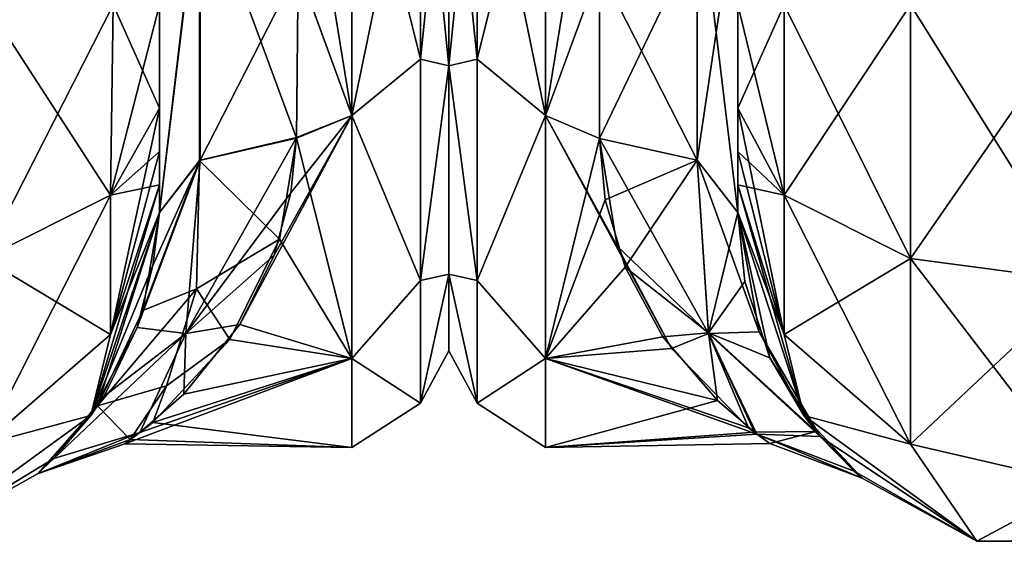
# Model space of a CAD drawing. Extents: x -23 to 700, y -1999 to -1.
# Tile 90 of 224: x 628 to 664, y -1999 to -1981. Entities that reach past the tile are written whole.
import ezdxf

# ---------------------------------------------------------------- set-up
doc = ezdxf.new("R2010")
doc.units = 0
doc.header["$LTSCALE"] = 5.485125
for name, color, linetype in [('729', 7, 'CONTINUOUS'), ('731', 7, 'CONTINUOUS'), ('732', 7, 'CONTINUOUS'), ('760', 7, 'CONTINUOUS'), ('761', 7, 'CONTINUOUS'), ('762', 7, 'CONTINUOUS'), ('768', 7, 'CONTINUOUS'), ('769', 7, 'CONTINUOUS'), ('771', 7, 'CONTINUOUS'), ('774', 7, 'CONTINUOUS'), ('790', 7, 'CONTINUOUS'), ('794', 7, 'CONTINUOUS'), ('795', 7, 'CONTINUOUS'), ('820', 7, 'CONTINUOUS'), ('821', 7, 'CONTINUOUS'), ('822', 7, 'CONTINUOUS'), ('825', 7, 'CONTINUOUS'), ('826', 7, 'CONTINUOUS'), ('827', 7, 'CONTINUOUS'), ('833', 7, 'CONTINUOUS')]:
    doc.layers.add(name, color=color, linetype=linetype)

msp = doc.modelspace()

# ---------------------------------------------------------------- linework, layer by layer
at = {"layer": '729', "linetype": 'CONTINUOUS'}
for points in [[(633.55, -1983.734, 60.5), (633.55, -1985.303, 59.303), (633.55, -1928.15, 61.5), (633.55, -1983.734, 60.5)], [(633.55, -1928.15, 61.5), (633.55, -1985.303, 59.303), (633.55, -1938.355, 58.772), (633.55, -1928.15, 61.5)], [(633.55, -1980, 61.5), (633.55, -1983.734, 60.5), (633.55, -1928.15, 61.5), (633.55, -1980, 61.5)], [(633.55, -1986.502, 57.73), (633.55, -1987.5, 54), (633.55, -1938.355, 58.772), (633.55, -1986.502, 57.73)], [(633.55, -1938.355, 58.772), (633.55, -1987.5, 54), (633.55, -1945.881, 51.282), (633.55, -1938.355, 58.772)], [(633.55, -1985.303, 59.303), (633.55, -1986.502, 57.73), (633.55, -1938.355, 58.772), (633.55, -1985.303, 59.303)], [(633.55, -1938.356, -58.772), (633.55, -1945.882, -51.28), (633.55, -1986.502, -57.73), (633.55, -1938.356, -58.772)], [(633.55, -1980, -61.5), (633.55, -1938.356, -58.772), (633.55, -1983.734, -60.5), (633.55, -1980, -61.5)], [(633.55, -1983.734, -60.5), (633.55, -1938.356, -58.772), (633.55, -1985.303, -59.303), (633.55, -1983.734, -60.5)], [(633.55, -1985.303, -59.303), (633.55, -1938.356, -58.772), (633.55, -1986.502, -57.73), (633.55, -1985.303, -59.303)], [(633.55, -1948.65, -40.999), (633.55, -1945.881, -30.718), (633.55, -1987.5, -54), (633.55, -1948.65, -40.999)], [(633.55, -1987.5, -54), (633.55, -1945.881, -30.718), (633.55, -1975.732, -28.753), (633.55, -1987.5, -54)], [(633.55, -1987.5, 54), (633.55, -1987.5, 24.51), (633.55, -1945.881, 51.282), (633.55, -1987.5, 54)], [(633.55, -1945.881, 51.282), (633.55, -1987.5, 24.51), (633.55, -1948.65, 41.001), (633.55, -1945.881, 51.282)], [(633.55, -1945.882, -51.28), (633.55, -1948.65, -40.999), (633.55, -1987.5, -54), (633.55, -1945.882, -51.28)], [(633.55, -1986.502, -57.73), (633.55, -1945.882, -51.28), (633.55, -1987.5, -54), (633.55, -1986.502, -57.73)], [(633.55, -1948.65, 41.001), (633.55, -1987.5, 24.51), (633.55, -1975.731, 28.753), (633.55, -1948.65, 41.001)], [(633.55, -1987.5, -24.51), (633.55, -1987.5, -54), (633.55, -1975.732, -28.753), (633.55, -1987.5, -24.51)]]:
    msp.add_3dface(points, dxfattribs=at)
at = {"layer": '731', "linetype": 'CONTINUOUS'}
for points in [[(644, -1951.5, 0), (644, -1954.269, 10.281), (644, -1992.5, 0), (644, -1951.5, 0)], [(644, -1954.269, -10.281), (644, -1951.5, 0), (644, -1989.731, -10.281), (644, -1954.269, -10.281)], [(644, -1989.731, -10.281), (644, -1951.5, 0), (644, -1992.5, 0), (644, -1989.731, -10.281)], [(644, -1954.269, 10.281), (644, -1961.796, 17.773), (644, -1989.731, 10.281), (644, -1954.269, 10.281)], [(644, -1992.5, 0), (644, -1954.269, 10.281), (644, -1989.731, 10.281), (644, -1992.5, 0)], [(644, -1961.797, -17.773), (644, -1954.269, -10.281), (644, -1982.204, -17.773), (644, -1961.797, -17.773)], [(644, -1982.204, -17.773), (644, -1954.269, -10.281), (644, -1989.731, -10.281), (644, -1982.204, -17.773)], [(644, -1961.796, 17.773), (644, -1972, 20.5), (644, -1982.203, 17.773), (644, -1961.796, 17.773)], [(644, -1989.731, 10.281), (644, -1961.796, 17.773), (644, -1982.203, 17.773), (644, -1989.731, 10.281)], [(644, -1972, -20.5), (644, -1961.797, -17.773), (644, -1982.204, -17.773), (644, -1972, -20.5)]]:
    msp.add_3dface(points, dxfattribs=at)
at = {"layer": '732', "linetype": 'CONTINUOUS'}
for points in [[(640.5, -1972, -24), (640.5, -1984, -20.785), (638.55, -1972, -24), (640.5, -1972, -24)], [(638.55, -1972, -24), (640.5, -1984, -20.785), (638.553, -1978.685, -23.05), (638.55, -1972, -24)], [(640.5, -1984, 20.785), (640.5, -1972, 24), (638.553, -1978.68, 23.052), (640.5, -1984, 20.785)], [(638.5, -1984.793, 20.306), (640.5, -1984, 20.785), (638.553, -1978.68, 23.052), (638.5, -1984.793, 20.306)], [(638.553, -1978.685, -23.05), (640.5, -1984, -20.785), (638.5, -1984.814, -20.293), (638.553, -1978.685, -23.05)], [(640.5, -1992.785, 12), (640.5, -1984, 20.785), (636.447, -1991.556, 13.912), (640.5, -1992.785, 12)], [(636.447, -1991.556, 13.912), (640.5, -1984, 20.785), (637.691, -1989.045, 16.896), (636.447, -1991.556, 13.912)], [(637.691, -1989.045, 16.896), (640.5, -1984, 20.785), (638.289, -1986.79, 18.901), (637.691, -1989.045, 16.896)], [(638.289, -1986.79, 18.901), (640.5, -1984, 20.785), (638.5, -1984.793, 20.306), (638.289, -1986.79, 18.901)], [(640.5, -1984, -20.785), (640.5, -1992.785, -12), (638.5, -1984.814, -20.293), (640.5, -1984, -20.785)], [(638.5, -1984.814, -20.293), (640.5, -1992.785, -12), (637.887, -1988.471, -17.456), (638.5, -1984.814, -20.293)], [(637.887, -1988.471, -17.456), (640.5, -1992.785, -12), (636.085, -1992.098, -13.117), (637.887, -1988.471, -17.456)], [(634.422, -1994.069, 9.432), (640.5, -1992.785, 12), (636.447, -1991.556, 13.912), (634.422, -1994.069, 9.432)], [(636.085, -1992.098, -13.117), (640.5, -1992.785, -12), (633.299, -1995.089, -6.549), (636.085, -1992.098, -13.117)], [(640.5, -1996, 0), (640.5, -1992.785, 12), (632.287, -1995.865, 2.541), (640.5, -1996, 0)], [(632.287, -1995.865, 2.541), (640.5, -1992.785, 12), (632.832, -1995.458, 5.071), (632.287, -1995.865, 2.541)], [(632.832, -1995.458, 5.071), (640.5, -1992.785, 12), (634.422, -1994.069, 9.432), (632.832, -1995.458, 5.071)], [(640.5, -1992.785, -12), (640.5, -1996, 0), (633.299, -1995.089, -6.549), (640.5, -1992.785, -12)], [(633.299, -1995.089, -6.549), (640.5, -1996, 0), (632.49, -1995.712, -3.704), (633.299, -1995.089, -6.549)], [(632.49, -1995.712, -3.704), (640.5, -1996, 0), (632.287, -1995.865, 2.541), (632.49, -1995.712, -3.704)]]:
    msp.add_3dface(points, dxfattribs=at)
at = {"layer": '760', "linetype": 'CONTINUOUS'}
for points in [[(631.775, -1986.875, 65.908), (627.3, -1980, 72.325), (627.2, -1989.163, 69.87), (631.775, -1986.875, 65.908)], [(631.875, -1980, 67.75), (627.3, -1980, 72.325), (631.775, -1986.875, 65.908), (631.875, -1980, 67.75)], [(633.55, -1983.734, 60.5), (631.875, -1980, 67.75), (631.775, -1986.875, 65.908), (633.55, -1983.734, 60.5)], [(633.55, -1983.734, 60.5), (633.55, -1980, 61.5), (631.875, -1980, 67.75), (633.55, -1983.734, 60.5)], [(633.55, -1985.303, 59.303), (633.55, -1983.734, 60.5), (631.775, -1986.875, 65.908), (633.55, -1985.303, 59.303)], [(633.55, -1986.502, 57.73), (633.55, -1985.303, 59.303), (631.775, -1986.875, 65.908), (633.55, -1986.502, 57.73)], [(633.55, -1987.5, 54), (633.55, -1986.502, 57.73), (631.775, -1991.911, 60.869), (633.55, -1987.5, 54)], [(633.55, -1986.502, 57.73), (631.775, -1986.875, 65.908), (631.775, -1991.911, 60.869), (633.55, -1986.502, 57.73)], [(631.775, -1986.875, 65.908), (627.2, -1989.163, 69.87), (631.775, -1991.911, 60.869), (631.775, -1986.875, 65.908)], [(631.063, -1994.847, 54), (633.55, -1987.5, 54), (631.775, -1991.911, 60.869), (631.063, -1994.847, 54)], [(627.2, -1989.163, 69.87), (627.2, -1995.875, 63.154), (631.775, -1991.911, 60.869), (627.2, -1989.163, 69.87)], [(627.2, -1995.875, 63.154), (631.063, -1994.847, 54), (631.775, -1991.911, 60.869), (627.2, -1995.875, 63.154)], [(624.813, -1999.388, 54), (631.063, -1994.847, 54), (627.2, -1995.875, 63.154), (624.813, -1999.388, 54)]]:
    msp.add_3dface(points, dxfattribs=at)
at = {"layer": '761', "linetype": 'CONTINUOUS'}
for points in [[(633.55, -1987.5, -54), (631.308, -1994.498, -14.179), (631.063, -1994.847, -54), (633.55, -1987.5, -54)], [(633.55, -1987.5, 24.51), (633.55, -1987.5, 54), (631.063, -1994.847, 54), (633.55, -1987.5, 24.51)], [(633.55, -1987.5, 24.51), (631.063, -1994.847, 54), (633.302, -1989.42, 22.587), (633.55, -1987.5, 24.51)], [(631.308, -1994.498, -14.179), (633.55, -1987.5, -54), (632.937, -1991.045, -20.55), (631.308, -1994.498, -14.179)], [(633.55, -1987.5, -54), (633.55, -1987.5, -24.51), (632.937, -1991.045, -20.55), (633.55, -1987.5, -54)], [(633.302, -1989.42, 22.587), (631.063, -1994.847, 54), (632.735, -1991.666, 19.645), (633.302, -1989.42, 22.587)], [(632.735, -1991.666, 19.645), (631.063, -1994.847, 54), (631.54, -1994.14, 15.037), (632.735, -1991.666, 19.645)], [(631.54, -1994.14, 15.037), (631.063, -1994.847, 54), (629.727, -1996.401, 7.693), (631.54, -1994.14, 15.037)], [(631.308, -1994.498, -14.179), (629.129, -1996.953, -3.921), (631.063, -1994.847, -54), (631.308, -1994.498, -14.179)], [(631.063, -1994.847, 54), (624.813, -1999.388, 54), (629.727, -1996.401, 7.693), (631.063, -1994.847, 54)], [(629.129, -1996.953, -3.921), (624.813, -1999.388, 54), (631.063, -1994.847, -54), (629.129, -1996.953, -3.921)], [(631.063, -1994.847, -54), (624.813, -1999.388, 54), (624.813, -1999.388, -54), (631.063, -1994.847, -54)], [(629.727, -1996.401, 7.693), (624.813, -1999.388, 54), (629.129, -1996.953, -3.921), (629.727, -1996.401, 7.693)]]:
    msp.add_3dface(points, dxfattribs=at)
at = {"layer": '762', "linetype": 'CONTINUOUS'}
for points in [[(627.3, -1980, -72.325), (631.875, -1980, -67.75), (627.2, -1989.163, -69.87), (627.3, -1980, -72.325)], [(627.2, -1989.163, -69.87), (631.875, -1980, -67.75), (631.775, -1986.875, -65.908), (627.2, -1989.163, -69.87)], [(633.55, -1980, -61.5), (633.55, -1983.734, -60.5), (631.775, -1986.875, -65.908), (633.55, -1980, -61.5)], [(631.875, -1980, -67.75), (633.55, -1980, -61.5), (631.775, -1986.875, -65.908), (631.875, -1980, -67.75)], [(633.55, -1983.734, -60.5), (633.55, -1985.303, -59.303), (631.775, -1991.911, -60.869), (633.55, -1983.734, -60.5)], [(633.55, -1983.734, -60.5), (631.775, -1991.911, -60.869), (631.775, -1986.875, -65.908), (633.55, -1983.734, -60.5)], [(633.55, -1985.303, -59.303), (633.55, -1986.502, -57.73), (631.775, -1991.911, -60.869), (633.55, -1985.303, -59.303)], [(633.55, -1986.502, -57.73), (633.55, -1987.5, -54), (631.063, -1994.847, -54), (633.55, -1986.502, -57.73)], [(633.55, -1986.502, -57.73), (631.063, -1994.847, -54), (631.775, -1991.911, -60.869), (633.55, -1986.502, -57.73)], [(631.775, -1991.911, -60.869), (627.2, -1995.875, -63.154), (631.775, -1986.875, -65.908), (631.775, -1991.911, -60.869)], [(627.2, -1995.875, -63.154), (627.2, -1989.163, -69.87), (631.775, -1986.875, -65.908), (627.2, -1995.875, -63.154)], [(631.775, -1991.911, -60.869), (631.063, -1994.847, -54), (627.2, -1995.875, -63.154), (631.775, -1991.911, -60.869)], [(631.063, -1994.847, -54), (624.813, -1999.388, -54), (627.2, -1995.875, -63.154), (631.063, -1994.847, -54)]]:
    msp.add_3dface(points, dxfattribs=at)
at = {"layer": '768', "linetype": 'CONTINUOUS'}
for points in [[(633.55, -1975.731, 28.753), (633.55, -1987.5, 24.51), (635.016, -1975.3, 25.248), (633.55, -1975.731, 28.753)], [(635.016, -1975.3, 25.248), (633.55, -1987.5, 24.51), (635.016, -1985.61, 21.521), (635.016, -1975.3, 25.248)], [(635.016, -1985.61, 21.521), (638.553, -1978.68, 23.052), (635.016, -1975.3, 25.248), (635.016, -1985.61, 21.521)], [(638.5, -1984.793, 20.306), (638.553, -1978.68, 23.052), (635.016, -1985.61, 21.521), (638.5, -1984.793, 20.306)]]:
    msp.add_3dface(points, dxfattribs=at)
at = {"layer": '769', "linetype": 'CONTINUOUS'}
for points in [[(633.55, -1987.5, -24.51), (633.55, -1975.732, -28.753), (634.996, -1975.303, -25.268), (633.55, -1987.5, -24.51)], [(633.55, -1987.5, -24.51), (634.996, -1975.303, -25.268), (634.99, -1985.624, -21.543), (633.55, -1987.5, -24.51)], [(634.996, -1975.303, -25.268), (638.5, -1984.814, -20.293), (634.99, -1985.624, -21.543), (634.996, -1975.303, -25.268)], [(638.553, -1978.685, -23.05), (638.5, -1984.814, -20.293), (634.996, -1975.303, -25.268), (638.553, -1978.685, -23.05)]]:
    msp.add_3dface(points, dxfattribs=at)
at = {"layer": '771', "linetype": 'CONTINUOUS'}
for points in [[(640.5, -1972, 24), (640.5, -1984, 20.785), (642.975, -1972, 22.975), (640.5, -1972, 24)], [(642.975, -1972, 22.975), (640.5, -1984, 20.785), (642.975, -1981.968, 20.7), (642.975, -1972, 22.975)], [(640.5, -1984, -20.785), (640.5, -1972, -24), (642.975, -1981.968, -20.7), (640.5, -1984, -20.785)], [(640.5, -1972, -24), (642.975, -1972, -22.975), (642.975, -1981.968, -20.7), (640.5, -1972, -24)], [(644, -1982.203, 17.773), (644, -1972, 20.5), (642.975, -1981.968, 20.7), (644, -1982.203, 17.773)], [(644, -1972, 20.5), (642.975, -1972, 22.975), (642.975, -1981.968, 20.7), (644, -1972, 20.5)], [(644, -1972, -20.5), (644, -1982.204, -17.773), (642.975, -1972, -22.975), (644, -1972, -20.5)], [(642.975, -1972, -22.975), (644, -1982.204, -17.773), (642.975, -1981.968, -20.7), (642.975, -1972, -22.975)], [(640.5, -1984, 20.785), (642.975, -1989.962, 14.325), (642.975, -1981.968, 20.7), (640.5, -1984, 20.785)], [(640.5, -1984, -20.785), (642.975, -1981.968, -20.7), (642.975, -1989.962, -14.325), (640.5, -1984, -20.785)], [(642.975, -1981.968, -20.7), (644, -1982.204, -17.773), (642.975, -1989.962, -14.325), (642.975, -1981.968, -20.7)], [(642.975, -1989.962, 14.325), (644, -1982.203, 17.773), (642.975, -1981.968, 20.7), (642.975, -1989.962, 14.325)], [(644, -1989.731, 10.281), (644, -1982.203, 17.773), (642.975, -1989.962, 14.325), (644, -1989.731, 10.281)], [(644, -1982.204, -17.773), (644, -1989.731, -10.281), (642.975, -1989.962, -14.325), (644, -1982.204, -17.773)], [(640.5, -1984, 20.785), (640.5, -1992.785, 12), (642.975, -1989.962, 14.325), (640.5, -1984, 20.785)], [(640.5, -1992.785, -12), (640.5, -1984, -20.785), (642.975, -1989.962, -14.325), (640.5, -1992.785, -12)], [(644, -1989.731, -10.281), (644, -1992.5, 0), (642.975, -1994.399, -5.112), (644, -1989.731, -10.281)], [(642.975, -1989.962, -14.325), (644, -1989.731, -10.281), (642.975, -1994.399, -5.112), (642.975, -1989.962, -14.325)], [(644, -1992.5, 0), (644, -1989.731, 10.281), (642.975, -1994.399, 5.112), (644, -1992.5, 0)], [(642.975, -1994.399, 5.112), (644, -1989.731, 10.281), (642.975, -1989.962, 14.325), (642.975, -1994.399, 5.112)], [(640.5, -1992.785, 12), (642.975, -1994.399, 5.112), (642.975, -1989.962, 14.325), (640.5, -1992.785, 12)], [(640.5, -1992.785, -12), (642.975, -1989.962, -14.325), (642.975, -1994.399, -5.112), (640.5, -1992.785, -12)], [(642.975, -1994.399, -5.112), (644, -1992.5, 0), (642.975, -1994.399, 5.112), (642.975, -1994.399, -5.112)], [(640.5, -1992.785, 12), (640.5, -1996, 0), (642.975, -1994.399, 5.112), (640.5, -1992.785, 12)], [(640.5, -1996, 0), (640.5, -1992.785, -12), (642.975, -1994.399, -5.112), (640.5, -1996, 0)], [(640.5, -1996, 0), (642.975, -1994.399, -5.112), (642.975, -1994.399, 5.112), (640.5, -1996, 0)]]:
    msp.add_3dface(points, dxfattribs=at)
at = {"layer": '774', "linetype": 'CONTINUOUS'}
for points in [[(638.289, -1986.79, 18.901), (638.5, -1984.793, 20.306), (634.502, -1991.879, 14.048), (638.289, -1986.79, 18.901)], [(638.5, -1984.793, 20.306), (635.016, -1985.61, 21.521), (634.502, -1991.879, 14.048), (638.5, -1984.793, 20.306)], [(638.5, -1984.814, -20.293), (637.887, -1988.471, -17.456), (634.99, -1985.624, -21.543), (638.5, -1984.814, -20.293)], [(633.302, -1989.42, 22.587), (632.735, -1991.666, 19.645), (635.016, -1985.61, 21.521), (633.302, -1989.42, 22.587)], [(635.016, -1985.61, 21.521), (632.735, -1991.666, 19.645), (634.502, -1991.879, 14.048), (635.016, -1985.61, 21.521)], [(632.937, -1991.045, -20.55), (633.55, -1987.5, -24.51), (634.99, -1985.624, -21.543), (632.937, -1991.045, -20.55)], [(632.937, -1991.045, -20.55), (634.99, -1985.624, -21.543), (634.881, -1990.268, -16.507), (632.937, -1991.045, -20.55)], [(633.55, -1987.5, 24.51), (633.302, -1989.42, 22.587), (635.016, -1985.61, 21.521), (633.55, -1987.5, 24.51)], [(634.99, -1985.624, -21.543), (637.887, -1988.471, -17.456), (634.881, -1990.268, -16.507), (634.99, -1985.624, -21.543)], [(637.691, -1989.045, 16.896), (638.289, -1986.79, 18.901), (634.502, -1991.879, 14.048), (637.691, -1989.045, 16.896)], [(637.887, -1988.471, -17.456), (636.085, -1992.098, -13.117), (634.881, -1990.268, -16.507), (637.887, -1988.471, -17.456)], [(636.447, -1991.556, 13.912), (637.691, -1989.045, 16.896), (634.502, -1991.879, 14.048), (636.447, -1991.556, 13.912)], [(631.308, -1994.498, -14.179), (632.937, -1991.045, -20.55), (634.881, -1990.268, -16.507), (631.308, -1994.498, -14.179)], [(633.797, -1993.765, -10.322), (631.308, -1994.498, -14.179), (634.881, -1990.268, -16.507), (633.797, -1993.765, -10.322)], [(636.085, -1992.098, -13.117), (633.797, -1993.765, -10.322), (634.881, -1990.268, -16.507), (636.085, -1992.098, -13.117)], [(629.727, -1996.401, 7.693), (632.832, -1995.458, 5.071), (634.502, -1991.879, 14.048), (629.727, -1996.401, 7.693)], [(631.54, -1994.14, 15.037), (629.727, -1996.401, 7.693), (634.502, -1991.879, 14.048), (631.54, -1994.14, 15.037)], [(632.735, -1991.666, 19.645), (631.54, -1994.14, 15.037), (634.502, -1991.879, 14.048), (632.735, -1991.666, 19.645)], [(632.832, -1995.458, 5.071), (634.422, -1994.069, 9.432), (634.502, -1991.879, 14.048), (632.832, -1995.458, 5.071)], [(634.422, -1994.069, 9.432), (636.447, -1991.556, 13.912), (634.502, -1991.879, 14.048), (634.422, -1994.069, 9.432)], [(636.085, -1992.098, -13.117), (633.299, -1995.089, -6.549), (633.797, -1993.765, -10.322), (636.085, -1992.098, -13.117)], [(632.49, -1995.712, -3.704), (631.308, -1994.498, -14.179), (633.797, -1993.765, -10.322), (632.49, -1995.712, -3.704)], [(633.299, -1995.089, -6.549), (632.49, -1995.712, -3.704), (633.797, -1993.765, -10.322), (633.299, -1995.089, -6.549)], [(632.49, -1995.712, -3.704), (629.129, -1996.953, -3.921), (631.308, -1994.498, -14.179), (632.49, -1995.712, -3.704)], [(632.287, -1995.865, 2.541), (632.832, -1995.458, 5.071), (629.129, -1996.953, -3.921), (632.287, -1995.865, 2.541)], [(632.832, -1995.458, 5.071), (629.727, -1996.401, 7.693), (629.129, -1996.953, -3.921), (632.832, -1995.458, 5.071)], [(632.49, -1995.712, -3.704), (632.287, -1995.865, 2.541), (629.129, -1996.953, -3.921), (632.49, -1995.712, -3.704)]]:
    msp.add_3dface(points, dxfattribs=at)
at = {"layer": '790', "linetype": 'CONTINUOUS'}
for points in [[(654.45, -1983.734, -60.5), (654.45, -1985.303, -59.303), (654.45, -1928.15, -61.5), (654.45, -1983.734, -60.5)], [(654.45, -1928.15, -61.5), (654.45, -1985.303, -59.303), (654.45, -1938.356, -58.772), (654.45, -1928.15, -61.5)], [(654.45, -1980, -61.5), (654.45, -1983.734, -60.5), (654.45, -1928.15, -61.5), (654.45, -1980, -61.5)], [(654.45, -1938.355, 58.773), (654.45, -1945.88, 51.282), (654.45, -1986.502, 57.73), (654.45, -1938.355, 58.773)], [(654.45, -1980, 61.5), (654.45, -1938.355, 58.773), (654.45, -1983.734, 60.5), (654.45, -1980, 61.5)], [(654.45, -1983.734, 60.5), (654.45, -1938.355, 58.773), (654.45, -1985.303, 59.303), (654.45, -1983.734, 60.5)], [(654.45, -1985.303, 59.303), (654.45, -1938.355, 58.773), (654.45, -1986.502, 57.73), (654.45, -1985.303, 59.303)], [(654.45, -1986.502, -57.73), (654.45, -1987.5, -54), (654.45, -1938.356, -58.772), (654.45, -1986.502, -57.73)], [(654.45, -1938.356, -58.772), (654.45, -1987.5, -54), (654.45, -1945.882, -51.279), (654.45, -1938.356, -58.772)], [(654.45, -1985.303, -59.303), (654.45, -1986.502, -57.73), (654.45, -1938.356, -58.772), (654.45, -1985.303, -59.303)], [(654.45, -1945.88, 51.282), (654.45, -1948.65, 41.002), (654.45, -1987.5, 54), (654.45, -1945.88, 51.282)], [(654.45, -1986.502, 57.73), (654.45, -1945.88, 51.282), (654.45, -1987.5, 54), (654.45, -1986.502, 57.73)], [(654.45, -1948.65, 41.002), (654.45, -1945.882, 30.721), (654.45, -1987.5, 54), (654.45, -1948.65, 41.002)], [(654.45, -1987.5, 54), (654.45, -1945.882, 30.721), (654.45, -1975.732, 28.753), (654.45, -1987.5, 54)], [(654.45, -1987.5, -54), (654.45, -1987.5, -24.51), (654.45, -1945.882, -51.279), (654.45, -1987.5, -54)], [(654.45, -1945.882, -51.279), (654.45, -1987.5, -24.51), (654.45, -1948.65, -40.998), (654.45, -1945.882, -51.279)], [(654.45, -1948.65, -40.998), (654.45, -1987.5, -24.51), (654.45, -1975.731, -28.753), (654.45, -1948.65, -40.998)], [(654.45, -1987.5, 24.51), (654.45, -1987.5, 54), (654.45, -1975.732, 28.753), (654.45, -1987.5, 24.51)]]:
    msp.add_3dface(points, dxfattribs=at)
at = {"layer": '794', "linetype": 'CONTINUOUS'}
for points in [[(644, -1951.5, 0), (644, -1954.269, -10.281), (644, -1992.5, 0), (644, -1951.5, 0)], [(644, -1954.269, 10.281), (644, -1951.5, 0), (644, -1989.731, 10.281), (644, -1954.269, 10.281)], [(644, -1989.731, 10.281), (644, -1951.5, 0), (644, -1992.5, 0), (644, -1989.731, 10.281)], [(644, -1954.269, -10.281), (644, -1961.796, -17.773), (644, -1989.731, -10.281), (644, -1954.269, -10.281)], [(644, -1992.5, 0), (644, -1954.269, -10.281), (644, -1989.731, -10.281), (644, -1992.5, 0)], [(644, -1961.797, 17.773), (644, -1954.269, 10.281), (644, -1982.204, 17.773), (644, -1961.797, 17.773)], [(644, -1982.204, 17.773), (644, -1954.269, 10.281), (644, -1989.731, 10.281), (644, -1982.204, 17.773)], [(644, -1961.796, -17.773), (644, -1972, -20.5), (644, -1982.203, -17.773), (644, -1961.796, -17.773)], [(644, -1989.731, -10.281), (644, -1961.796, -17.773), (644, -1982.203, -17.773), (644, -1989.731, -10.281)], [(644, -1972, 20.5), (644, -1961.797, 17.773), (644, -1982.204, 17.773), (644, -1972, 20.5)]]:
    msp.add_3dface(points, dxfattribs=at)
at = {"layer": '795', "linetype": 'CONTINUOUS'}
for points in [[(647.5, -1984, -20.785), (647.5, -1972, -24), (649.45, -1978.677, -23.052), (647.5, -1984, -20.785)], [(647.5, -1972, 24), (647.5, -1984, 20.785), (649.45, -1972, 24), (647.5, -1972, 24)], [(649.45, -1972, 24), (647.5, -1984, 20.785), (649.45, -1978.677, 23.052), (649.45, -1972, 24)], [(649.45, -1984.828, -20.284), (647.5, -1984, -20.785), (649.45, -1978.677, -23.052), (649.45, -1984.828, -20.284)], [(649.45, -1978.677, 23.052), (647.5, -1984, 20.785), (649.45, -1984.828, 20.284), (649.45, -1978.677, 23.052)], [(647.5, -1992.785, -12), (647.5, -1984, -20.785), (652.051, -1992.423, -12.606), (647.5, -1992.785, -12)], [(652.051, -1992.423, -12.606), (647.5, -1984, -20.785), (650.096, -1988.726, -17.212), (652.051, -1992.423, -12.606)], [(650.096, -1988.726, -17.212), (647.5, -1984, -20.785), (649.45, -1984.828, -20.284), (650.096, -1988.726, -17.212)], [(647.5, -1984, 20.785), (647.5, -1992.785, 12), (649.45, -1984.828, 20.284), (647.5, -1984, 20.785)], [(649.45, -1984.828, 20.284), (647.5, -1992.785, 12), (649.657, -1987.048, 18.697), (649.45, -1984.828, 20.284)], [(649.657, -1987.048, 18.697), (647.5, -1992.785, 12), (650.376, -1989.477, 16.448), (649.657, -1987.048, 18.697)], [(650.376, -1989.477, 16.448), (647.5, -1992.785, 12), (651.744, -1991.995, 13.273), (650.376, -1989.477, 16.448)], [(651.744, -1991.995, 13.273), (647.5, -1992.785, 12), (653.719, -1994.305, 8.86), (651.744, -1991.995, 13.273)], [(654.833, -1995.282, -5.825), (647.5, -1992.785, -12), (652.051, -1992.423, -12.606), (654.833, -1995.282, -5.825)], [(647.5, -1996, 0), (647.5, -1992.785, -12), (655.145, -1995.519, -4.781), (647.5, -1996, 0)], [(655.145, -1995.519, -4.781), (647.5, -1992.785, -12), (654.833, -1995.282, -5.825), (655.145, -1995.519, -4.781)], [(647.5, -1992.785, 12), (647.5, -1996, 0), (653.719, -1994.305, 8.86), (647.5, -1992.785, 12)], [(653.719, -1994.305, 8.86), (647.5, -1996, 0), (655.054, -1995.45, 5.108), (653.719, -1994.305, 8.86)], [(655.054, -1995.45, 5.108), (647.5, -1996, 0), (655.605, -1995.859, 2.598), (655.054, -1995.45, 5.108)], [(655.605, -1995.859, 2.598), (647.5, -1996, 0), (655.145, -1995.519, -4.781), (655.605, -1995.859, 2.598)]]:
    msp.add_3dface(points, dxfattribs=at)
at = {"layer": '820', "linetype": 'CONTINUOUS'}
for points in [[(654.45, -1980, 61.5), (654.45, -1983.734, 60.5), (656.125, -1986.875, 65.908), (654.45, -1980, 61.5)], [(656.125, -1980, 67.75), (654.45, -1980, 61.5), (656.125, -1986.875, 65.908), (656.125, -1980, 67.75)], [(660.697, -1980, 72.323), (656.125, -1980, 67.75), (660.7, -1989.163, 69.87), (660.697, -1980, 72.323)], [(660.7, -1989.163, 69.87), (656.125, -1980, 67.75), (656.125, -1986.875, 65.908), (660.7, -1989.163, 69.87)], [(667.05, -1980, 74), (660.697, -1980, 72.323), (666.95, -1990, 71.321), (667.05, -1980, 74)], [(666.95, -1990, 71.321), (660.697, -1980, 72.323), (660.7, -1989.163, 69.87), (666.95, -1990, 71.321)], [(654.45, -1983.734, 60.5), (654.45, -1985.303, 59.303), (656.125, -1991.911, 60.869), (654.45, -1983.734, 60.5)], [(656.125, -1986.875, 65.908), (654.45, -1983.734, 60.5), (656.125, -1991.911, 60.869), (656.125, -1986.875, 65.908)], [(654.45, -1985.303, 59.303), (654.45, -1986.502, 57.73), (656.125, -1991.911, 60.869), (654.45, -1985.303, 59.303)], [(654.45, -1986.502, 57.73), (654.45, -1987.5, 54), (656.837, -1994.847, 54), (654.45, -1986.502, 57.73)], [(654.45, -1986.502, 57.73), (656.837, -1994.847, 54), (656.125, -1991.911, 60.869), (654.45, -1986.502, 57.73)], [(660.7, -1989.163, 69.87), (656.125, -1986.875, 65.908), (660.7, -1995.875, 63.154), (660.7, -1989.163, 69.87)], [(656.125, -1986.875, 65.908), (656.125, -1991.911, 60.869), (660.7, -1995.875, 63.154), (656.125, -1986.875, 65.908)], [(666.95, -1990, 71.321), (660.7, -1989.163, 69.87), (666.95, -1997.326, 63.991), (666.95, -1990, 71.321)], [(660.7, -1989.163, 69.87), (660.7, -1995.875, 63.154), (666.95, -1997.326, 63.991), (660.7, -1989.163, 69.87)], [(656.125, -1991.911, 60.869), (656.837, -1994.847, 54), (660.7, -1995.875, 63.154), (656.125, -1991.911, 60.869)], [(656.837, -1994.847, 54), (663.087, -1999.388, 54), (660.7, -1995.875, 63.154), (656.837, -1994.847, 54)], [(660.7, -1995.875, 63.154), (663.087, -1999.388, 54), (666.95, -1997.326, 63.991), (660.7, -1995.875, 63.154)], [(663.087, -1999.388, 54), (670.813, -1999.388, 54), (666.95, -1997.326, 63.991), (663.087, -1999.388, 54)]]:
    msp.add_3dface(points, dxfattribs=at)
at = {"layer": '821', "linetype": 'CONTINUOUS'}
for points in [[(654.45, -1987.5, 54), (654.45, -1987.5, 24.51), (654.702, -1989.999, 21.91), (654.45, -1987.5, 54)], [(656.837, -1994.847, 54), (654.45, -1987.5, 54), (655.61, -1992.758, 17.842), (656.837, -1994.847, 54)], [(655.61, -1992.758, 17.842), (654.45, -1987.5, 54), (654.702, -1989.999, 21.91), (655.61, -1992.758, 17.842)], [(654.45, -1987.5, -24.51), (654.45, -1987.5, -54), (656.837, -1994.847, -54), (654.45, -1987.5, -24.51)], [(655.218, -1991.815, -19.416), (654.45, -1987.5, -24.51), (656.837, -1994.847, -54), (655.218, -1991.815, -19.416)], [(657.433, -1995.604, -10.967), (655.218, -1991.815, -19.416), (656.837, -1994.847, -54), (657.433, -1995.604, -10.967)], [(657.28, -1995.421, 11.578), (656.837, -1994.847, 54), (655.61, -1992.758, 17.842), (657.28, -1995.421, 11.578)], [(663.087, -1999.388, 54), (656.837, -1994.847, 54), (663.087, -1999.388, -54), (663.087, -1999.388, 54)], [(658.947, -1997.103, 1.798), (656.837, -1994.847, 54), (657.28, -1995.421, 11.578), (658.947, -1997.103, 1.798)], [(656.837, -1994.847, 54), (658.947, -1997.103, 1.798), (663.087, -1999.388, -54), (656.837, -1994.847, 54)], [(663.087, -1999.388, -54), (657.433, -1995.604, -10.967), (656.837, -1994.847, -54), (663.087, -1999.388, -54)], [(658.659, -1996.855, -4.825), (657.433, -1995.604, -10.967), (663.087, -1999.388, -54), (658.659, -1996.855, -4.825)], [(658.947, -1997.103, 1.798), (658.659, -1996.855, -4.825), (663.087, -1999.388, -54), (658.947, -1997.103, 1.798)], [(670.813, -1999.388, 54), (663.087, -1999.388, 54), (670.813, -1999.388, -54), (670.813, -1999.388, 54)], [(670.813, -1999.388, -54), (663.087, -1999.388, 54), (663.087, -1999.388, -54), (670.813, -1999.388, -54)]]:
    msp.add_3dface(points, dxfattribs=at)
at = {"layer": '822', "linetype": 'CONTINUOUS'}
for points in [[(654.45, -1983.734, -60.5), (654.45, -1980, -61.5), (656.125, -1980, -67.75), (654.45, -1983.734, -60.5)], [(654.45, -1983.734, -60.5), (656.125, -1980, -67.75), (656.125, -1986.875, -65.908), (654.45, -1983.734, -60.5)], [(656.125, -1980, -67.75), (660.697, -1980, -72.323), (656.125, -1986.875, -65.908), (656.125, -1980, -67.75)], [(656.125, -1986.875, -65.908), (660.697, -1980, -72.323), (660.7, -1989.163, -69.87), (656.125, -1986.875, -65.908)], [(660.697, -1980, -72.323), (667.05, -1980, -74), (660.7, -1989.163, -69.87), (660.697, -1980, -72.323)], [(660.7, -1989.163, -69.87), (667.05, -1980, -74), (666.95, -1990, -71.321), (660.7, -1989.163, -69.87)], [(654.45, -1985.303, -59.303), (654.45, -1983.734, -60.5), (656.125, -1986.875, -65.908), (654.45, -1985.303, -59.303)], [(654.45, -1986.502, -57.73), (654.45, -1985.303, -59.303), (656.125, -1986.875, -65.908), (654.45, -1986.502, -57.73)], [(654.45, -1987.5, -54), (654.45, -1986.502, -57.73), (656.125, -1991.911, -60.869), (654.45, -1987.5, -54)], [(656.125, -1991.911, -60.869), (654.45, -1986.502, -57.73), (656.125, -1986.875, -65.908), (656.125, -1991.911, -60.869)], [(656.125, -1991.911, -60.869), (656.125, -1986.875, -65.908), (660.7, -1989.163, -69.87), (656.125, -1991.911, -60.869)], [(656.837, -1994.847, -54), (654.45, -1987.5, -54), (656.125, -1991.911, -60.869), (656.837, -1994.847, -54)], [(660.7, -1995.875, -63.154), (656.125, -1991.911, -60.869), (660.7, -1989.163, -69.87), (660.7, -1995.875, -63.154)], [(660.7, -1995.875, -63.154), (660.7, -1989.163, -69.87), (666.95, -1990, -71.321), (660.7, -1995.875, -63.154)], [(666.95, -1997.326, -63.991), (660.7, -1995.875, -63.154), (666.95, -1990, -71.321), (666.95, -1997.326, -63.991)], [(660.7, -1995.875, -63.154), (656.837, -1994.847, -54), (656.125, -1991.911, -60.869), (660.7, -1995.875, -63.154)], [(663.087, -1999.388, -54), (656.837, -1994.847, -54), (660.7, -1995.875, -63.154), (663.087, -1999.388, -54)], [(666.95, -1997.326, -63.991), (663.087, -1999.388, -54), (660.7, -1995.875, -63.154), (666.95, -1997.326, -63.991)], [(670.813, -1999.388, -54), (663.087, -1999.388, -54), (666.95, -1997.326, -63.991), (670.813, -1999.388, -54)]]:
    msp.add_3dface(points, dxfattribs=at)
at = {"layer": '825', "linetype": 'CONTINUOUS'}
for points in [[(652.986, -1985.61, -21.522), (649.45, -1978.677, -23.052), (652.985, -1975.3, -25.249), (652.986, -1985.61, -21.522)], [(654.45, -1975.731, -28.753), (654.45, -1987.5, -24.51), (652.985, -1975.3, -25.249), (654.45, -1975.731, -28.753)], [(654.45, -1987.5, -24.51), (652.986, -1985.61, -21.522), (652.985, -1975.3, -25.249), (654.45, -1987.5, -24.51)], [(649.45, -1984.828, -20.284), (649.45, -1978.677, -23.052), (652.986, -1985.61, -21.522), (649.45, -1984.828, -20.284)]]:
    msp.add_3dface(points, dxfattribs=at)
at = {"layer": '826', "linetype": 'CONTINUOUS'}
for points in [[(649.45, -1984.828, 20.284), (649.657, -1987.048, 18.697), (652.984, -1985.609, 21.521), (649.45, -1984.828, 20.284)], [(650.096, -1988.726, -17.212), (649.45, -1984.828, -20.284), (653.397, -1991.877, -14.052), (650.096, -1988.726, -17.212)], [(649.45, -1984.828, -20.284), (652.986, -1985.61, -21.522), (653.397, -1991.877, -14.052), (649.45, -1984.828, -20.284)], [(649.657, -1987.048, 18.697), (650.376, -1989.477, 16.448), (652.984, -1985.609, 21.521), (649.657, -1987.048, 18.697)], [(650.376, -1989.477, 16.448), (653.39, -1991.854, 14.088), (652.984, -1985.609, 21.521), (650.376, -1989.477, 16.448)], [(653.39, -1991.854, 14.088), (654.45, -1987.5, 24.51), (652.984, -1985.609, 21.521), (653.39, -1991.854, 14.088)], [(654.45, -1987.5, -24.51), (655.218, -1991.815, -19.416), (652.986, -1985.61, -21.522), (654.45, -1987.5, -24.51)], [(652.986, -1985.61, -21.522), (655.218, -1991.815, -19.416), (653.397, -1991.877, -14.052), (652.986, -1985.61, -21.522)], [(654.702, -1989.999, 21.91), (654.45, -1987.5, 24.51), (653.39, -1991.854, 14.088), (654.702, -1989.999, 21.91)], [(652.051, -1992.423, -12.606), (650.096, -1988.726, -17.212), (653.397, -1991.877, -14.052), (652.051, -1992.423, -12.606)], [(650.376, -1989.477, 16.448), (651.744, -1991.995, 13.273), (653.39, -1991.854, 14.088), (650.376, -1989.477, 16.448)], [(655.61, -1992.758, 17.842), (654.702, -1989.999, 21.91), (653.39, -1991.854, 14.088), (655.61, -1992.758, 17.842)], [(651.744, -1991.995, 13.273), (653.719, -1994.305, 8.86), (653.39, -1991.854, 14.088), (651.744, -1991.995, 13.273)], [(654.833, -1995.282, -5.825), (652.051, -1992.423, -12.606), (653.397, -1991.877, -14.052), (654.833, -1995.282, -5.825)], [(653.719, -1994.305, 8.86), (655.054, -1995.45, 5.108), (653.39, -1991.854, 14.088), (653.719, -1994.305, 8.86)], [(655.054, -1995.45, 5.108), (657.28, -1995.421, 11.578), (653.39, -1991.854, 14.088), (655.054, -1995.45, 5.108)], [(657.28, -1995.421, 11.578), (655.61, -1992.758, 17.842), (653.39, -1991.854, 14.088), (657.28, -1995.421, 11.578)], [(655.218, -1991.815, -19.416), (657.433, -1995.604, -10.967), (653.397, -1991.877, -14.052), (655.218, -1991.815, -19.416)], [(655.145, -1995.519, -4.781), (654.833, -1995.282, -5.825), (653.397, -1991.877, -14.052), (655.145, -1995.519, -4.781)], [(657.433, -1995.604, -10.967), (655.145, -1995.519, -4.781), (653.397, -1991.877, -14.052), (657.433, -1995.604, -10.967)], [(655.054, -1995.45, 5.108), (655.605, -1995.859, 2.598), (657.28, -1995.421, 11.578), (655.054, -1995.45, 5.108)], [(655.605, -1995.859, 2.598), (658.947, -1997.103, 1.798), (657.28, -1995.421, 11.578), (655.605, -1995.859, 2.598)], [(655.605, -1995.859, 2.598), (655.145, -1995.519, -4.781), (658.947, -1997.103, 1.798), (655.605, -1995.859, 2.598)], [(655.145, -1995.519, -4.781), (657.433, -1995.604, -10.967), (658.659, -1996.855, -4.825), (655.145, -1995.519, -4.781)], [(655.145, -1995.519, -4.781), (658.659, -1996.855, -4.825), (658.947, -1997.103, 1.798), (655.145, -1995.519, -4.781)]]:
    msp.add_3dface(points, dxfattribs=at)
at = {"layer": '827', "linetype": 'CONTINUOUS'}
for points in [[(654.45, -1987.5, 24.51), (654.45, -1975.732, 28.753), (652.984, -1985.609, 21.521), (654.45, -1987.5, 24.51)], [(652.984, -1985.609, 21.521), (654.45, -1975.732, 28.753), (652.984, -1977.476, 24.867), (652.984, -1985.609, 21.521)], [(649.45, -1978.677, 23.052), (649.45, -1984.828, 20.284), (652.984, -1977.476, 24.867), (649.45, -1978.677, 23.052)], [(649.45, -1984.828, 20.284), (652.984, -1985.609, 21.521), (652.984, -1977.476, 24.867), (649.45, -1984.828, 20.284)]]:
    msp.add_3dface(points, dxfattribs=at)
at = {"layer": '833', "linetype": 'CONTINUOUS'}
for points in [[(644, -1982.203, -17.773), (644, -1972, -20.5), (645.025, -1981.968, -20.7), (644, -1982.203, -17.773)], [(644, -1972, -20.5), (645.025, -1972, -22.975), (645.025, -1981.968, -20.7), (644, -1972, -20.5)], [(644, -1972, 20.5), (644, -1982.204, 17.773), (645.025, -1972, 22.975), (644, -1972, 20.5)], [(645.025, -1972, 22.975), (644, -1982.204, 17.773), (645.025, -1981.968, 20.7), (645.025, -1972, 22.975)], [(647.5, -1972, -24), (647.5, -1984, -20.785), (645.025, -1972, -22.975), (647.5, -1972, -24)], [(645.025, -1972, -22.975), (647.5, -1984, -20.785), (645.025, -1981.968, -20.7), (645.025, -1972, -22.975)], [(647.5, -1984, 20.785), (647.5, -1972, 24), (645.025, -1981.968, 20.7), (647.5, -1984, 20.785)], [(647.5, -1972, 24), (645.025, -1972, 22.975), (645.025, -1981.968, 20.7), (647.5, -1972, 24)], [(645.025, -1981.968, 20.7), (644, -1982.204, 17.773), (645.025, -1989.962, 14.325), (645.025, -1981.968, 20.7)], [(645.025, -1989.962, -14.325), (644, -1982.203, -17.773), (645.025, -1981.968, -20.7), (645.025, -1989.962, -14.325)], [(644, -1989.731, -10.281), (644, -1982.203, -17.773), (645.025, -1989.962, -14.325), (644, -1989.731, -10.281)], [(644, -1982.204, 17.773), (644, -1989.731, 10.281), (645.025, -1989.962, 14.325), (644, -1982.204, 17.773)], [(647.5, -1984, -20.785), (645.025, -1989.962, -14.325), (645.025, -1981.968, -20.7), (647.5, -1984, -20.785)], [(647.5, -1984, 20.785), (645.025, -1981.968, 20.7), (645.025, -1989.962, 14.325), (647.5, -1984, 20.785)], [(647.5, -1984, -20.785), (647.5, -1992.785, -12), (645.025, -1989.962, -14.325), (647.5, -1984, -20.785)], [(647.5, -1992.785, 12), (647.5, -1984, 20.785), (645.025, -1989.962, 14.325), (647.5, -1992.785, 12)], [(644, -1989.731, 10.281), (644, -1992.5, 0), (645.025, -1994.399, 5.112), (644, -1989.731, 10.281)], [(645.025, -1989.962, 14.325), (644, -1989.731, 10.281), (645.025, -1994.399, 5.112), (645.025, -1989.962, 14.325)], [(644, -1992.5, 0), (644, -1989.731, -10.281), (645.025, -1994.399, -5.112), (644, -1992.5, 0)], [(645.025, -1994.399, -5.112), (644, -1989.731, -10.281), (645.025, -1989.962, -14.325), (645.025, -1994.399, -5.112)], [(647.5, -1992.785, -12), (645.025, -1994.399, -5.112), (645.025, -1989.962, -14.325), (647.5, -1992.785, -12)], [(647.5, -1992.785, 12), (645.025, -1989.962, 14.325), (645.025, -1994.399, 5.112), (647.5, -1992.785, 12)], [(645.025, -1994.399, 5.112), (644, -1992.5, 0), (645.025, -1994.399, -5.112), (645.025, -1994.399, 5.112)], [(647.5, -1992.785, -12), (647.5, -1996, 0), (645.025, -1994.399, -5.112), (647.5, -1992.785, -12)], [(647.5, -1996, 0), (647.5, -1992.785, 12), (645.025, -1994.399, 5.112), (647.5, -1996, 0)], [(647.5, -1996, 0), (645.025, -1994.399, 5.112), (645.025, -1994.399, -5.112), (647.5, -1996, 0)]]:
    msp.add_3dface(points, dxfattribs=at)

doc.saveas('drawing.dxf')
